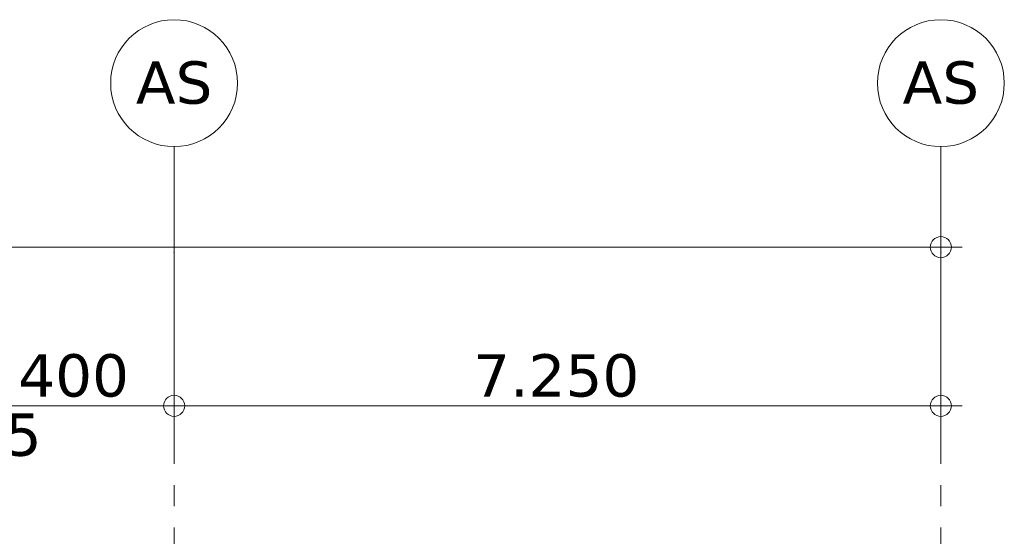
# Model space of a CAD drawing. Header units: millimetres. Extents: x -14925 to 266687, y -3550 to 35834.
# Tile 106 of 244: x 19065 to 28375, y 18266 to 23150. Entities that reach past the tile are written whole.
import ezdxf
from ezdxf.enums import TextEntityAlignment as Align

# ---------------------------------------------------------------- set-up
doc = ezdxf.new("R2010")
doc.units = ezdxf.units.MM
doc.header["$MEASUREMENT"] = 0
doc.linetypes.add('B0204', pattern=[2600, 2000, -200, 200, -200])
doc.layers.add('A Stramien', color=7, linetype='Continuous')
doc.layers.add('Tekst_dim 1_ 100 .DO', color=7, linetype='Continuous')
doc.styles.add('GENERATED_STYLE_2', font='verdana.ttf')
doc.dimstyles.new('GENERATED_STYLE__2', dxfattribs={"dimtxt": 400, "dimasz": 380, "dimexe": 0.18, "dimexo": 0.0625, "dimgap": 0, "dimtad": 1, "dimtih": 1, "dimtoh": 1, "dimdec": 0, "dimzin": 0, "dimdsep": 46, "dimtxsty": 'GENERATED_STYLE_2', "dimblk": 'ARROWHEAD_7', "dimblk1": 'ARROWHEAD_7', "dimblk2": 'ARROWHEAD_7', "dimcen": 0.09, "dimse1": 1, "dimse2": 1, "dimclrd": 9, "dimclre": 9, "dimclrt": 9, "dimadec": 1, "dimazin": 0, "dimtfac": 1, "dimtdec": 4, "dimtmove": 0, "dimatfit": 3, "dimfxl": 1, "dimtolj": 1, "dimtzin": 0, "dimarcsym": 0})

# ---------------------------------------------------------------- blocks, each defined once
blk = doc.blocks.new('Standard grid marker_2')
at = {"layer": 'A Stramien', "color": 7, "linetype": 'B0204', "lineweight": 0}
for q in [(24500, 0), (0, 0)]:
    blk.add_line((1000, 0), q, dxfattribs=at)
at = {"layer": 'A Stramien', "color": 7, "linetype": 'Continuous', "lineweight": 0, "flags": 128}
blk.add_lwpolyline([(0, 0, 1), (-1200, 0, 1)], format="xyb", close=True, dxfattribs=at)
at = {"layer": 'A Stramien', "color": 7, "linetype": 'B0204', "lineweight": 0}
blk.add_point((1000, 0), dxfattribs=at)
blk.add_point((1000, 0), dxfattribs=at)
at = {"layer": 'A Stramien', "color": 9, "lineweight": 0, "style": 'GENERATED_STYLE_2'}
blk.add_attdef('AC_MarkerText_1', text='', height=400, rotation=90, dxfattribs=at).set_placement((-948.6, -142.5), align=Align.TOP_CENTER)
blk = doc.blocks.new('*D1763')
at = {"layer": 'Tekst_dim 1_ 100 .DO', "color": 9, "linetype": 'Continuous', "lineweight": 0}
for p, q in [((18125, 19125), (18125, 19875)), ((20525, 19125), (20525, 19875)), ((18100, 19500), (18225, 19500)), ((18225, 19500), (20625, 19500))]:
    blk.add_line(p, q, dxfattribs=at)
for centre in [(18125, 19500), (20525, 19500)]:
    blk.add_circle(centre, 100, dxfattribs=at)
at = {"layer": 'Tekst_dim 1_ 100 .DO', "color": 9, "lineweight": 0, "char_height": 400, "attachment_point": 7, "style": 'GENERATED_STYLE_2'}
for s, insert in [('\\A1;{\\pql;\\fVerdana|b0|i0|c0|p0;\\W1.000000;2.400}', (18527.7, 19580)), ('\\A1;{\\pql;\\fVerdana|b0|i0|c0|p0;\\W1.000000;125}', (18225, 19020))]:
    blk.add_mtext(s, dxfattribs=dict(at, insert=insert))
blk = doc.blocks.new('ARROWHEAD_7')
at = {"color": 0, "linetype": 'Continuous', "lineweight": 0}
for p, q in [((0, -0.25), (0, 0.25)), ((0, 0), (-1, 0)), ((-0.25, 0), (0.25, 0))]:
    blk.add_line(p, q, dxfattribs=at)
blk.add_circle((0, 0), 0.25, dxfattribs=at)
blk = doc.blocks.new('*D1764')
at = {"layer": 'Tekst_dim 1_ 100 .DO', "color": 9, "linetype": 'Continuous', "lineweight": 0}
for p, q in [((20525, 19125), (20525, 19875)), ((27775, 19125), (27775, 19875)), ((18225, 19500), (20625, 19500)), ((20625, 19500), (27675, 19500)), ((27675, 19500), (27975, 19500))]:
    blk.add_line(p, q, dxfattribs=at)
for centre in [(20525, 19500), (27775, 19500)]:
    blk.add_circle(centre, 100, dxfattribs=at)
at = {"layer": 'Tekst_dim 1_ 100 .DO', "color": 9, "lineweight": 0, "insert": (23352.7, 19580), "char_height": 400, "attachment_point": 7, "style": 'GENERATED_STYLE_2'}
blk.add_mtext('\\A1;{\\pql;\\fVerdana|b0|i0|c0|p0;\\W1.000000;7.250}', dxfattribs=at)
blk = doc.blocks.new('*D1765')
at = {"layer": 'Tekst_dim 1_ 100 .DO', "color": 9, "linetype": 'Continuous', "lineweight": 0}
for p, q in [((-9775, 20625), (-9775, 21375)), ((27775, 20625), (27775, 21375)), ((-9975, 21000), (-9675, 21000)), ((-9675, 21000), (27675, 21000)), ((27675, 21000), (27975, 21000))]:
    blk.add_line(p, q, dxfattribs=at)
for centre in [(-9775, 21000), (27775, 21000)]:
    blk.add_circle(centre, 100, dxfattribs=at)
at = {"layer": 'Tekst_dim 1_ 100 .DO', "color": 9, "lineweight": 0, "insert": (8028.3, 21080), "char_height": 400, "attachment_point": 7, "style": 'GENERATED_STYLE_2'}
blk.add_mtext('\\A1;{\\pql;\\fVerdana|b0|i0|c0|p0;\\W1.000000;37.550}', dxfattribs=at)

msp = doc.modelspace()

# ---------------------------------------------------------------- block references
at = {"layer": 'A Stramien', "color": 1, "linetype": 'Continuous', "lineweight": 0}
ref = msp.add_blockref('Standard grid marker_2', (20525, 21950), dxfattribs=dict(at, xscale=-1, zscale=1000, rotation=90))
ref.add_attrib('AC_MarkerText_1', 'AS', dxfattribs={"color": 9, "lineweight": 0, "height": 400, "style": 'GENERATED_STYLE_2'}).set_placement((20525, 22756.1), align=Align.TOP_CENTER)
ref = msp.add_blockref('Standard grid marker_2', (27775, 21950), dxfattribs=dict(at, xscale=-1, zscale=1000, rotation=90))
ref.add_attrib('AC_MarkerText_1', 'AS', dxfattribs={"color": 9, "lineweight": 0, "height": 400, "style": 'GENERATED_STYLE_2'}).set_placement((27775, 22756.1), align=Align.TOP_CENTER)

# ---------------------------------------------------------------- dimensions: what is measured, and where the dimension line sits
at = {"layer": 'Tekst_dim 1_ 100 .DO', "color": 9, "linetype": 'Continuous', "lineweight": 0}
for base, p1, p2, picture, middle in [((27775, 21000), (-9775, 18125), (27775, 18125), '*D1765', (8850.6, 21280)), ((20525, 19500), (18125, 18000), (20525, 18125), '*D1763', (19197.8, 19780)), ((27775, 19500), (20525, 18125), (27775, 18125), '*D1764', (24022.8, 19780))]:
    dim = msp.add_linear_dim(base=base, p1=p1, p2=p2, dimstyle='GENERATED_STYLE__2', dxfattribs=at)
    dim.commit()
    dim.dimension.update_dxf_attribs({"geometry": picture, "text_midpoint": middle, "dimtype": 160})

doc.saveas('drawing.dxf')
